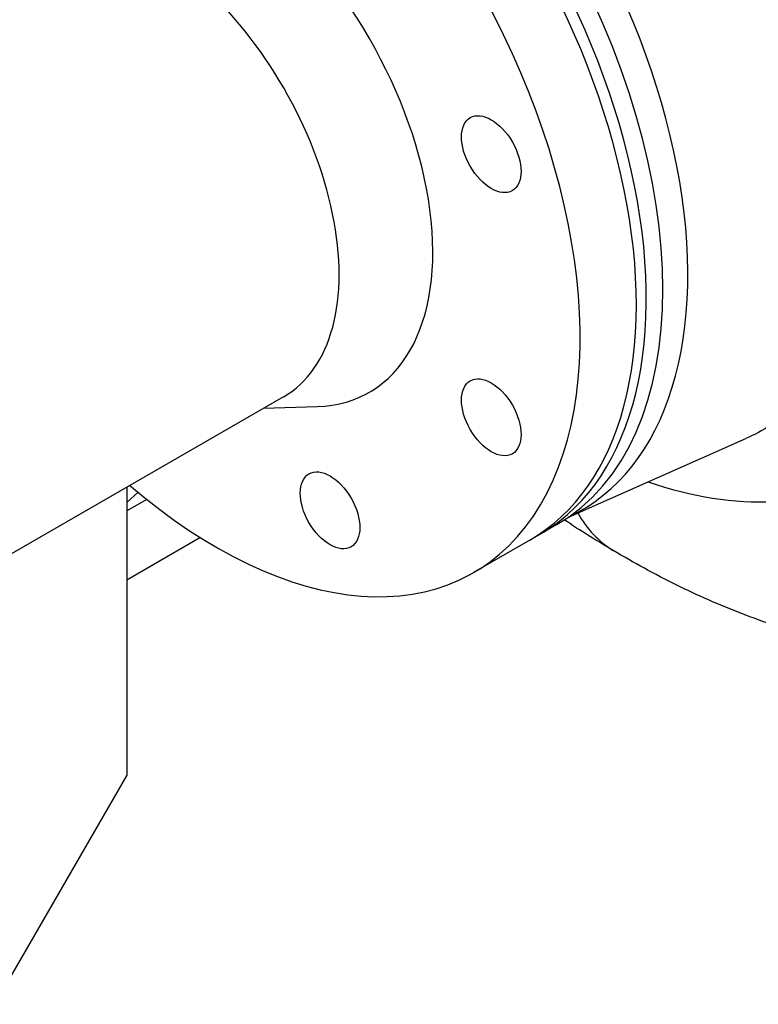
# Model space of a CAD drawing. Header units: millimetres. Extents: x 0 to 5940, y 0 to 4200.
# Tile 4 of 47: x 699 to 793, y 505 to 632. Entities that reach past the tile are written whole.
import ezdxf

# ---------------------------------------------------------------- set-up
doc = ezdxf.new("R2010")
doc.units = ezdxf.units.MM
doc.header["$LTSCALE"] = 50
doc.layers.add('02-LINIE-035', color=2, linetype='CONTINUOUS')

msp = doc.modelspace()

# ---------------------------------------------------------------- linework, layer by layer
at = {"layer": '02-LINIE-035'}
for p, q in [((732.52, 583.36), (644.27, 532.41)), ((729.93, 581.87), (736.83, 582.09)), ((769.06, 567.93), (791.76, 577.98)), ((712.41, 571.75), (712.41, 534.85)), ((713.85, 571.1), (712.41, 569.81)), ((714.96, 570.2), (712.41, 568.72)), ((767.47, 566.92), (765.35, 565.7)), ((712.41, 559.9), (721.79, 565.32)), ((764.07, 564.96), (756.86, 560.8)), ((712.41, 534.85), (695.44, 505.45))]:
    msp.add_line(p, q, dxfattribs=at)
for centre, major_axis, start_param, end_param in [((767.35, 643.06), (-40.33, 69.85), 4.214193, 5.634383), ((759.6, 638.59), (34.35, -59.5), 1.10185, 2.492791), ((734.47, 624.08), (-33, 57.16), 3.141593, 6.283185), ((731.07, 622.12), (33, -57.16), 0, 3.141593), ((737.68, 625.93), (32.99, -57.15), 6.236314, 9.471649), ((732.35, 622.86), (-33, 57.16), 3.122307, 6.302471), ((723.86, 617.96), (33, -57.16), 5.258708, 10.449255), ((723.86, 617.96), (19.65, -34.03), 5.983503, 9.724461), ((715.38, 613.06), (17.15, -29.7), 0, 3.141593)]:
    msp.add_ellipse(centre, major_axis=major_axis, ratio=0.57735, start_param=start_param, end_param=end_param, dxfattribs=at)
for centre in [(759.14, 614.46), (759.14, 580.72), (738.47, 568.79)]:
    msp.add_ellipse(centre, major_axis=(-2.7, 4.68), ratio=0.57735, dxfattribs=at)
for points in [[(794.99, 579.73), (793.96, 579.06), (792.88, 578.48), (791.76, 577.98)], [(770.22, 568.45), (771.39, 566.39), (772.93, 564.77), (774.78, 563.65)], [(774.89, 563.59), (772.72, 564.84), (770.59, 566.16), (768.5, 567.56)]]:
    msp.add_open_spline(points, degree=3, dxfattribs=at)
for points, knots in [([(779.25, 572.44), (784.86, 570.51), (790.31, 569.65), (800.33, 570.19), (804.9, 571.55), (808.89, 573.96)], [18.156833, 18.156833, 18.156833, 18.156833, 22.254022, 22.254022, 26.289948, 26.289948, 26.289948, 26.289948]), ([(809.15, 550.68), (809.15, 550.68), (809.14, 550.68), (806.03, 551.17), (802.98, 551.83), (797.01, 553.47), (794.09, 554.45), (788.37, 556.65), (785.57, 557.89), (780.09, 560.6), (777.41, 562.07), (774.78, 563.65)], [2.7923566, 2.7923566, 2.7923566, 2.7923566, 2.7924859, 2.7924859, 2.8849825, 2.8849825, 2.9774791, 2.9774791, 3.0699757, 3.0699757, 3.1624723, 3.1624723, 3.1624723, 3.1624723])]:
    msp.add_open_spline(points, degree=3, knots=knots, dxfattribs=at)

doc.saveas('drawing.dxf')
